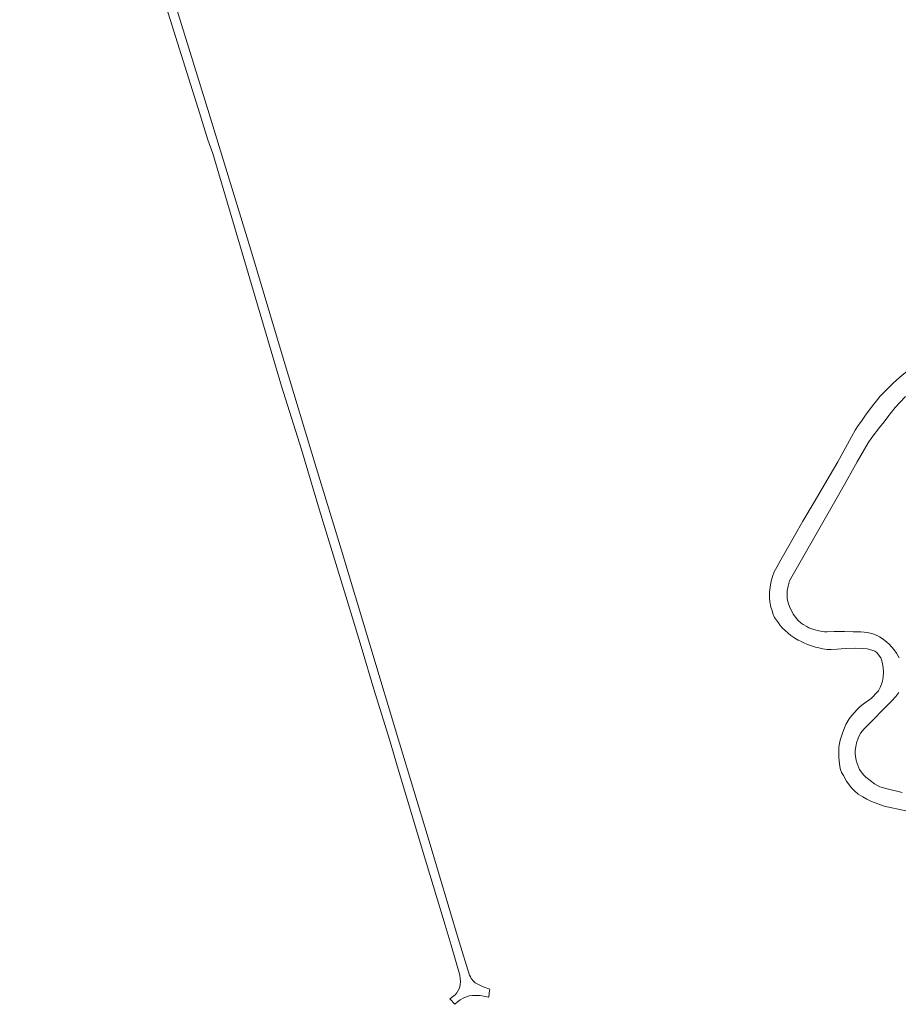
# Model space of a CAD drawing. Extents: x 145000 to 155000, y 457500 to 470000.
# Tile 90 of 256: x 149121 to 149513, y 460603 to 461042. Entities that reach past the tile are written whole.
import ezdxf

# ---------------------------------------------------------------- set-up
doc = ezdxf.new("R2010")
doc.units = 0
doc.header["$LTSCALE"] = 0.2
doc.header["$MEASUREMENT"] = 0
doc.layers.add('kant verharding', color=252, linetype='Continuous', lineweight=0)

msp = doc.modelspace()

# ---------------------------------------------------------------- linework, layer by layer
at = {"layer": 'kant verharding', "lineweight": 0}
for p, q in [((149207.61, 460982.22), (149205.38, 460988.38)), ((149492.07, 460856.09), (149485.91, 460844.98)), ((149269.62, 460775.85), (149255.13, 460823.4)), ((149274.12, 460761.09), (149269.62, 460775.85)), ((149290.16, 460707.94), (149286.2, 460721.21)), ((149302.26, 460667.41), (149290.16, 460707.94)), ((149311.11, 460638.57), (149302.26, 460667.41)), ((149313.77, 460629.6), (149311.11, 460638.57)), ((149330.82, 460609.36), (149330.45, 460606.61))]:
    msp.add_line(p, q, dxfattribs=at)
at = {"layer": 'kant verharding', "lineweight": 0, "flags": 128}
for points in [[(149121.5, 461272.47), (149205.96, 461000), (149224.5, 460939.31), (149238.86, 460891.14), (149253.6, 460842.41), (149264.3, 460807.46), (149290.71, 460719.62), (149303.47, 460677.35), (149317.32, 460631.04), (149321.91, 460616.15), (149322.26, 460615.55), (149322.66, 460614.71), (149323.64, 460613.61), (149324.42, 460612.84), (149325.63, 460612.17), (149326.85, 460611.6), (149328.46, 460610.93), (149330.91, 460610.04), (149330.82, 460609.36)], [(149205.38, 460988.38), (149201.77, 461000), (149170.25, 461100.13)], [(149238.19, 460878.7), (149217.92, 460947.14), (149207.61, 460982.22)], [(149544.98, 460901.71), (149535.37, 460897.17), (149530.47, 460894.74), (149528.46, 460893.59), (149523.37, 460890.17), (149520.44, 460888.11), (149514.71, 460883.57), (149510.75, 460880.09), (149506.42, 460875.76), (149504.89, 460874.14), (149500.37, 460868.58), (149498.26, 460865.68), (149496.48, 460863.03), (149495.06, 460861.16), (149493.65, 460858.96), (149492.07, 460856.09)], [(149255.13, 460823.4), (149247.06, 460850.41), (149238.19, 460878.7)], [(149513.27, 460757.62), (149512.07, 460759.73), (149511.01, 460761.2), (149508.8, 460763.65), (149507.79, 460764.54), (149506.17, 460765.85), (149504.55, 460766.98), (149503.47, 460767.6), (149501.59, 460768.23), (149499.18, 460768.83), (149496.3, 460769.12), (149492.74, 460769.15), (149488.93, 460769.31), (149484.41, 460769.26), (149481.25, 460769.14), (149480.05, 460769.16), (149477.52, 460769.65), (149475.31, 460770.25), (149473.12, 460770.95), (149472.14, 460771.57), (149470.58, 460772.38), (149469.67, 460773.04), (149468.3, 460774.28), (149466.04, 460777.11), (149464.38, 460780.42), (149463.83, 460782.09), (149463.36, 460783.98), (149463.39, 460785.66), (149463.37, 460787.41), (149463.82, 460789.55), (149464.52, 460791.86), (149467.46, 460797.12), (149478.07, 460815.77), (149487.66, 460832.51), (149494.55, 460844.88), (149499.55, 460853.35), (149501.1, 460855.69), (149504.55, 460860.27), (149506.57, 460862.74), (149508.27, 460864.99), (149511.58, 460869.13), (149516.12, 460874.09)], [(149485.91, 460844.98), (149482.58, 460839.11), (149475.49, 460827.01), (149470.43, 460818.54)], [(149470.43, 460818.54), (149462.98, 460805.36), (149460.58, 460801.25)], [(149460.58, 460801.25), (149458.74, 460797.95), (149457.66, 460795.91), (149456.81, 460793.82), (149456.26, 460791.69), (149455.84, 460789.28), (149455.59, 460786.72), (149455.49, 460784.52), (149455.67, 460782.49), (149456.12, 460780.15), (149456.69, 460778.67), (149457.01, 460777.38), (149457.83, 460775.56), (149458.62, 460774.37), (149459.51, 460773.2), (149460.35, 460772.01), (149461.31, 460770.82), (149464.98, 460767.6), (149466.75, 460766.35), (149468.28, 460765.47), (149469.11, 460765.15), (149470.47, 460764.36), (149472.44, 460763.51), (149476, 460762.3), (149477.48, 460762.07), (149479.24, 460761.61), (149481.1, 460761.33), (149483, 460761.38), (149485.7, 460761.53), (149489.27, 460761.8)], [(149489.27, 460761.8), (149493.65, 460761.88), (149496.76, 460761.79), (149499.01, 460761.54), (149500.67, 460761.18), (149501.6, 460760.92), (149502.48, 460760.53), (149503.33, 460760.03), (149504.61, 460758.4), (149505.17, 460757.53), (149505.53, 460756.3), (149505.87, 460754.88), (149506.19, 460753.31), (149506.32, 460751.18), (149506.2, 460748.93), (149505.89, 460747.15), (149505.45, 460745.86), (149504.82, 460744.41), (149504.11, 460742.97), (149502.75, 460741.5), (149501.79, 460740.36), (149500.78, 460739.48), (149499.66, 460738.64), (149498.52, 460737.9), (149497.23, 460736.98), (149495.94, 460735.99), (149494.58, 460734.55), (149492.18, 460731.84), (149491, 460730.4), (149489.48, 460727.83), (149488.21, 460724.54), (149486.98, 460720.94), (149486.67, 460719.44), (149486.47, 460717.81), (149486.39, 460716.1)], [(149286.2, 460721.21), (149279.33, 460743.62), (149274.12, 460761.09)], [(149514.71, 460697.63), (149507.96, 460699.2), (149504.74, 460700.19), (149502.28, 460701.41), (149498.49, 460704.38), (149497.5, 460705.39), (149496.43, 460706.76), (149495.69, 460707.85), (149494.61, 460710.52), (149494.17, 460711.96), (149493.82, 460713.61), (149493.73, 460714.91), (149493.77, 460716.26), (149494, 460717.99), (149494.3, 460719.67), (149495.03, 460721.81), (149496.03, 460724.1), (149497.71, 460726.02), (149510.07, 460738.51), (149511.78, 460740.35), (149513.16, 460742.17)], [(149486.39, 460716.1), (149486.4, 460713.17), (149486.7, 460710.4), (149487.08, 460708.35), (149487.63, 460706.48)], [(149487.63, 460706.48), (149488.44, 460705.19), (149489.77, 460702.65)], [(149489.77, 460702.65), (149491.02, 460701.01), (149492.14, 460699.7), (149493.35, 460698.36)], [(149493.35, 460698.36), (149495.1, 460696.9), (149497.07, 460695.65), (149498.88, 460694.57), (149500.92, 460693.64), (149506.65, 460691.45), (149516.28, 460689.46)], [(149324.58, 460607.15), (149323.15, 460607.15), (149321.8, 460606.95), (149319.42, 460606.13), (149317.78, 460605.3), (149316.41, 460604.24), (149315.31, 460603.24), (149313.12, 460605.66), (149315.49, 460607.39), (149316.21, 460608.32), (149316.83, 460609.33), (149317.43, 460610.48), (149317.75, 460611.91), (149317.89, 460613.36), (149317.79, 460614.78), (149317.61, 460616.16), (149313.77, 460629.6)], [(149330.45, 460606.61), (149330.42, 460606.36), (149326.65, 460607.14), (149324.58, 460607.15)]]:
    msp.add_lwpolyline(points, dxfattribs=at)

doc.saveas('drawing.dxf')
